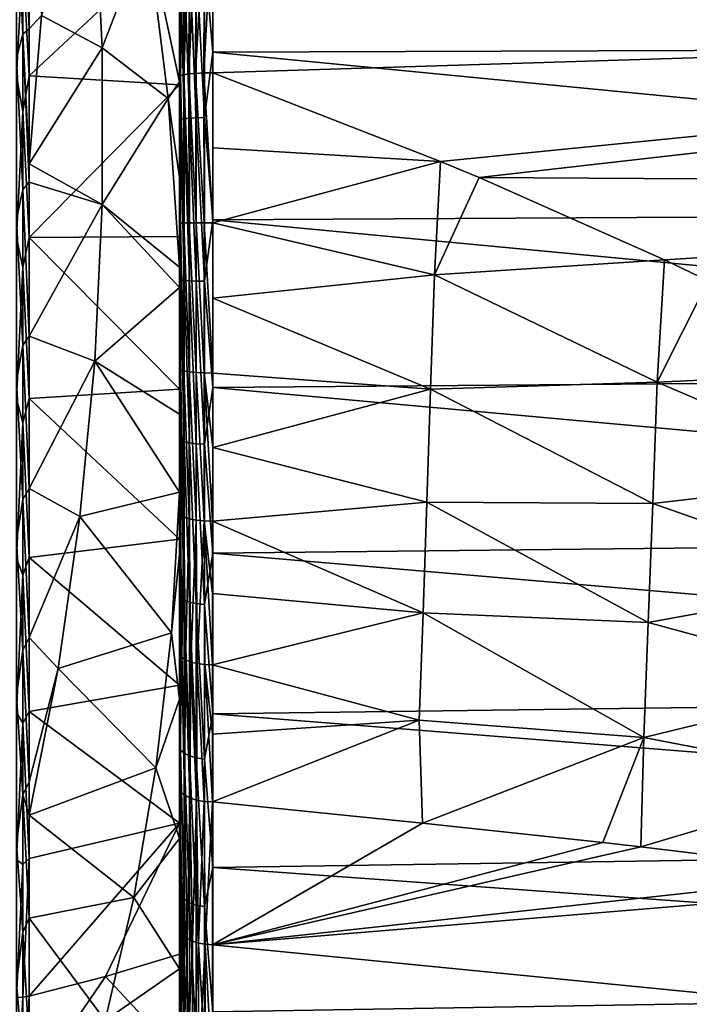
# Model space of a CAD drawing. Header units: metres. Extents: x -22 to 80, y -171 to 22.
# Tile 68 of 77: x 51 to 61, y -12 to 3. Entities that reach past the tile are written whole.
import ezdxf

# ---------------------------------------------------------------- set-up
doc = ezdxf.new("R2010")
doc.units = ezdxf.units.M
doc.layers.add('solid_12421142', color=7, linetype='CONTINUOUS')

msp = doc.modelspace()

# ---------------------------------------------------------------- linework, layer by layer
at = {"layer": 'solid_12421142'}
for points in [[(54.104362, 4.84882, 88.428024), (78.737106, 3.121114, 88.544907), (78.706985, 5.553799, 88.025009)], [(51.238167, 5.238567, 48.449402), (51.238167, 2.93346, 47.973438), (51.139996, 4.978016, 48.371403)], [(51.332466, 5.298187, 48.495316), (51.332649, 3.015302, 48.014797), (51.238167, 5.238567, 48.449402)], [(51.332649, 3.015302, 48.014797), (51.238167, 2.93346, 47.973438), (51.238167, 5.238567, 48.449402)], [(51.518745, 3.212539, 48.125221), (51.332649, 3.015302, 48.014797), (51.332466, 5.298187, 48.495316)], [(51.518745, 3.212539, 48.125221), (52.319363, 5.058439, 48.887234), (52.431362, 2.726528, 48.472347)], [(52.431362, 2.726528, 48.472347), (52.319363, 5.058439, 48.887234), (53.109444, 4.493851, 49.153713)], [(53.974617, 4.125483, 47.429981), (54.104362, 5.155201, 47.647137), (54.104362, 2.662265, 47.173874)], [(78.825539, 5.191145, 47.879002), (78.803436, 2.748093, 47.402462), (54.104362, 5.155201, 47.647137)], [(78.803436, 2.748093, 47.402462), (54.104362, 2.662265, 47.173874), (54.104362, 5.155201, 47.647137)], [(51.238167, 2.93346, 47.973438), (51.139996, 2.575755, 47.914482), (51.139996, 4.978016, 48.371403)], [(53.852867, 4.773647, 88.378632), (53.741096, 2.332064, 88.712868), (53.843525, 2.341137, 88.793449)], [(53.852867, 4.773647, 88.378632), (53.74818, 4.755543, 88.301346), (53.741096, 2.332064, 88.712868)], [(53.974617, 4.784906, 88.426697), (53.843525, 2.341137, 88.793449), (53.965885, 2.347007, 88.845589)], [(53.852867, 4.773647, 88.378632), (53.843525, 2.341137, 88.793449), (53.974617, 4.784906, 88.426697)], [(54.104362, 4.84882, 88.428024), (53.965885, 2.347007, 88.845589), (54.104362, 2.349055, 88.863777)], [(53.974617, 4.784906, 88.426697), (53.965885, 2.347007, 88.845589), (54.104362, 4.84882, 88.428024)], [(54.104362, 4.84882, 88.428024), (54.104362, 2.349055, 88.863777), (78.737106, 3.121114, 88.544907)], [(51.238167, 4.092938, 87.822113), (51.139996, 4.71405, 87.693657), (51.139996, 2.305871, 88.118286)], [(51.332516, 2.301481, 88.079987), (51.332516, 4.705075, 87.656166), (51.238167, 4.092938, 87.822113)], [(53.599998, 4.422504, 86.589134), (51.332516, 4.705075, 87.656166), (51.332516, 2.301481, 88.079987)], [(53.617226, 4.704188, 88.082115), (53.599998, 3.547641, 88.184685), (53.599998, 2.293665, 88.366814)], [(53.617226, 4.704188, 88.082115), (53.599998, 2.293665, 88.366814), (53.616108, 2.3072, 88.492035)], [(53.667782, 4.731845, 88.20018), (53.616108, 2.3072, 88.492035), (53.66399, 2.320497, 88.61013)], [(53.667782, 4.731845, 88.20018), (53.617226, 4.704188, 88.082115), (53.616108, 2.3072, 88.492035)], [(53.74818, 4.755543, 88.301346), (53.66399, 2.320497, 88.61013), (53.741096, 2.332064, 88.712868)], [(53.74818, 4.755543, 88.301346), (53.667782, 4.731845, 88.20018), (53.66399, 2.320497, 88.61013)], [(52.431362, 2.726528, 48.472347), (53.109444, 4.493851, 49.153713), (53.430115, 1.959085, 48.897942)], [(53.109444, 4.493851, 49.153713), (53.599998, 3.46006, 49.208015), (53.599998, 2.213265, 49.020885)], [(53.109444, 4.493851, 49.153713), (53.599998, 2.213265, 49.020885), (53.430115, 1.959085, 48.897942)], [(53.599998, 3.46006, 49.208015), (53.599998, 4.4724, 47.999832), (53.599998, 2.06342, 47.608543)], [(53.617226, 4.055889, 47.776981), (53.599998, 2.06342, 47.608543), (53.599998, 4.4724, 47.999832)], [(53.599998, 2.166008, 86.98513), (53.599998, 4.422504, 86.589134), (51.332516, 2.301481, 88.079987)], [(53.599998, 2.293665, 88.366814), (53.599998, 4.422504, 86.589134), (53.599998, 2.166008, 86.98513)], [(53.599998, 3.547641, 88.184685), (53.599998, 4.422504, 86.589134), (53.599998, 2.293665, 88.366814)], [(51.238167, 1.764055, 88.163246), (51.238167, 4.092938, 87.822113), (51.139996, 2.305871, 88.118286)], [(51.332516, 2.301481, 88.079987), (51.238167, 4.092938, 87.822113), (51.238167, 1.764055, 88.163246)], [(53.617226, 4.055889, 47.776981), (53.617226, 1.647294, 47.440159), (53.599998, 2.06342, 47.608543)], [(53.667782, 4.079734, 47.658089), (53.667782, 1.656979, 47.319283), (53.617226, 4.055889, 47.776981)], [(53.667782, 1.656979, 47.319283), (53.617226, 1.647294, 47.440159), (53.617226, 4.055889, 47.776981)], [(53.74818, 4.100166, 47.556213), (53.74818, 1.665277, 47.21571), (53.667782, 4.079734, 47.658089)], [(53.74818, 1.665277, 47.21571), (53.667782, 1.656979, 47.319283), (53.667782, 4.079734, 47.658089)], [(53.852867, 4.115775, 47.478386), (53.852867, 1.671617, 47.136585), (53.74818, 4.100166, 47.556213)], [(53.852867, 1.671617, 47.136585), (53.74818, 1.665277, 47.21571), (53.74818, 4.100166, 47.556213)], [(53.852867, 4.115775, 47.478386), (53.974617, 4.125483, 47.429981), (53.974617, 1.67556, 47.087376)], [(53.852867, 4.115775, 47.478386), (53.974617, 1.67556, 47.087376), (53.852867, 1.671617, 47.136585)], [(53.974617, 1.67556, 47.087376), (53.974617, 4.125483, 47.429981), (54.104362, 2.662265, 47.173874)], [(53.599998, 2.213265, 49.020885), (53.599998, 3.46006, 49.208015), (53.599998, 2.06342, 47.608543)], [(51.518745, 3.212539, 48.125221), (51.33239, 0.972505, 47.811909), (51.332649, 3.015302, 48.014797)], [(51.518745, 3.212539, 48.125221), (52.431362, 2.726528, 48.472347), (51.33239, 0.972505, 47.811909)], [(51.332649, 3.015302, 48.014797), (51.33239, 0.972505, 47.811909), (51.238167, 2.93346, 47.973438)], [(78.737106, 3.121114, 88.544907), (54.104362, 2.349055, 88.863777), (57.534779, 1.012594, 88.941193)], [(78.737106, 3.121114, 88.544907), (57.534779, 1.012594, 88.941193), (58.117989, 0.769459, 88.946442)], [(78.766449, 0.642024, 88.770454), (78.737106, 3.121114, 88.544907), (58.117989, 0.769459, 88.946442)], [(51.238167, 2.93346, 47.973438), (51.238167, 0.588682, 47.768295), (51.139996, 2.575755, 47.914482)], [(51.332348, 0.697034, 47.800503), (51.238167, 0.588682, 47.768295), (51.238167, 2.93346, 47.973438)], [(51.33239, 0.972505, 47.811909), (51.332348, 0.697034, 47.800503), (51.238167, 2.93346, 47.973438)], [(52.431625, 0.362654, 48.286385), (51.33239, 0.972505, 47.811909), (52.431362, 2.726528, 48.472347)], [(52.431625, 0.362654, 48.286385), (52.431362, 2.726528, 48.472347), (53.430115, 1.959085, 48.897942)], [(78.803436, 2.748093, 47.402462), (78.776894, 0.266866, 47.221428), (54.104362, 2.662265, 47.173874)], [(51.238167, 0.588682, 47.768295), (51.139996, 0.135933, 47.750458), (51.139996, 2.575755, 47.914482)], [(53.974617, 1.67556, 47.087376), (54.104362, 2.662265, 47.173874), (54.104362, 0.130443, 47.004807)], [(78.776894, 0.266866, 47.221428), (54.104362, 0.130443, 47.004807), (54.104362, 2.662265, 47.173874)], [(51.238167, 1.764055, 88.163246), (51.139996, 2.305871, 88.118286), (51.139996, -0.135933, 88.249542)], [(51.332516, -0.135674, 88.210991), (51.332516, 2.301481, 88.079987), (51.238167, 1.764055, 88.163246)], [(53.599998, 2.166008, 86.98513), (51.332516, 2.301481, 88.079987), (51.332516, -0.135674, 88.210991)], [(53.616108, 2.3072, 88.492035), (53.599998, 2.293665, 88.366814), (53.599998, 0.085074, 88.485161)], [(53.617096, 0.084507, 88.614761), (53.616108, 2.3072, 88.492035), (53.599998, 0.085074, 88.485161)], [(53.599998, 0.085074, 88.485161), (53.599998, 2.293665, 88.366814), (53.599998, 2.166008, 86.98513)], [(53.667221, 0.083885, 88.735535), (53.66399, 2.320497, 88.61013), (53.616108, 2.3072, 88.492035)], [(53.617096, 0.084507, 88.614761), (53.667221, 0.083885, 88.735535), (53.616108, 2.3072, 88.492035)], [(53.746948, 0.083351, 88.83918), (53.741096, 2.332064, 88.712868), (53.66399, 2.320497, 88.61013)], [(53.667221, 0.083885, 88.735535), (53.746948, 0.083351, 88.83918), (53.66399, 2.320497, 88.61013)], [(53.850822, 0.082942, 88.91861), (53.843525, 2.341137, 88.793449), (53.741096, 2.332064, 88.712868)], [(53.746948, 0.083351, 88.83918), (53.850822, 0.082942, 88.91861), (53.741096, 2.332064, 88.712868)], [(53.971737, 0.082685, 88.968391), (53.965885, 2.347007, 88.845589), (53.843525, 2.341137, 88.793449)], [(53.850822, 0.082942, 88.91861), (53.971737, 0.082685, 88.968391), (53.843525, 2.341137, 88.793449)], [(54.101425, 0.082599, 88.985123), (54.104362, 2.349055, 88.863777), (53.965885, 2.347007, 88.845589)], [(53.971737, 0.082685, 88.968391), (54.101425, 0.082599, 88.985123), (53.965885, 2.347007, 88.845589)], [(54.101425, 0.082599, 88.985123), (54.10091, 1.217725, 88.95768), (54.104362, 2.349055, 88.863777)], [(57.534779, 1.012594, 88.941193), (54.104362, 2.349055, 88.863777), (54.10091, 1.217725, 88.95768)], [(53.599998, -0.121151, 87.1073), (53.599998, 2.166008, 86.98513), (51.332516, -0.135674, 88.210991)], [(53.430115, 1.959085, 48.897942), (53.599998, 2.213265, 49.020885), (53.599998, 0.769554, 48.907604)], [(53.599998, 0.769554, 48.907604), (53.599998, 2.213265, 49.020885), (53.599998, 2.06342, 47.608543)], [(53.599998, 0.085074, 88.485161), (53.599998, 2.166008, 86.98513), (53.599998, -0.121151, 87.1073)], [(52.431625, 0.362654, 48.286385), (53.430115, 1.959085, 48.897942), (53.599998, -0.585067, 48.901447)], [(53.430115, 1.959085, 48.897942), (53.599998, 0.769554, 48.907604), (53.599998, -0.585067, 48.901447)], [(53.599998, 0.769554, 48.907604), (53.599998, 2.06342, 47.608543), (53.599998, -0.389724, 47.508961)], [(53.617226, 1.647294, 47.440159), (53.599998, -0.389724, 47.508961), (53.599998, 2.06342, 47.608543)], [(51.238167, -0.588682, 88.231705), (51.238167, 1.764055, 88.163246), (51.139996, -0.135933, 88.249542)], [(51.332516, -0.135674, 88.210991), (51.238167, 1.764055, 88.163246), (51.238167, -0.588682, 88.231705)], [(53.617226, 1.647294, 47.440159), (53.617226, -0.784204, 47.389183), (53.599998, -0.389724, 47.508961)], [(53.667782, 1.656979, 47.319283), (53.667782, -0.788814, 47.268013), (53.617226, 1.647294, 47.440159)], [(53.667782, -0.788814, 47.268013), (53.617226, -0.784204, 47.389183), (53.617226, 1.647294, 47.440159)], [(53.74818, 1.665277, 47.21571), (53.74818, -0.792765, 47.164181), (53.667782, 1.656979, 47.319283)], [(53.74818, -0.792765, 47.164181), (53.667782, -0.788814, 47.268013), (53.667782, 1.656979, 47.319283)], [(53.852867, 1.671617, 47.136585), (53.852867, -0.795783, 47.084862), (53.74818, 1.665277, 47.21571)], [(53.852867, -0.795783, 47.084862), (53.74818, -0.792765, 47.164181), (53.74818, 1.665277, 47.21571)], [(53.852867, 1.671617, 47.136585), (53.974617, 1.67556, 47.087376), (53.974617, -0.79766, 47.035526)], [(53.852867, 1.671617, 47.136585), (53.974617, -0.79766, 47.035526), (53.852867, -0.795783, 47.084862)], [(53.974617, -0.79766, 47.035526), (53.974617, 1.67556, 47.087376), (54.104362, 0.130443, 47.004807)], [(57.534779, 1.012594, 88.941193), (54.10091, 1.217725, 88.95768), (54.101425, 0.082599, 88.985123)], [(52.431625, 0.362654, 48.286385), (51.332348, 0.697034, 47.800503), (51.33239, 0.972505, 47.811909)], [(57.444103, -0.701191, 88.948692), (57.534779, 1.012594, 88.941193), (54.101425, 0.082599, 88.985123)], [(58.117989, 0.769459, 88.946442), (57.534779, 1.012594, 88.941193), (57.444103, -0.701191, 88.948692)], [(53.599998, -0.585067, 48.901447), (53.599998, 0.769554, 48.907604), (53.599998, -0.389724, 47.508961)], [(58.117989, 0.769459, 88.946442), (57.444103, -0.701191, 88.948692), (60.915184, -0.476624, 88.930733)], [(78.766449, 0.642024, 88.770454), (58.117989, 0.769459, 88.946442), (60.915184, -0.476624, 88.930733)], [(51.332348, 0.697034, 47.800503), (51.332722, -1.626889, 47.854221), (51.238167, 0.588682, 47.768295)], [(52.431625, 0.362654, 48.286385), (51.332722, -1.626889, 47.854221), (51.332348, 0.697034, 47.800503)], [(78.766449, 0.642024, 88.770454), (60.915184, -0.476624, 88.930733), (61.574348, -0.791807, 88.915428)], [(51.238167, 0.588682, 47.768295), (51.238167, -1.764055, 47.836754), (51.139996, 0.135933, 47.750458)], [(51.332722, -1.626889, 47.854221), (51.238167, -1.764055, 47.836754), (51.238167, 0.588682, 47.768295)], [(52.320148, -2.005472, 48.331524), (51.332722, -1.626889, 47.854221), (52.431625, 0.362654, 48.286385)], [(52.320148, -2.005472, 48.331524), (52.431625, 0.362654, 48.286385), (53.599998, -0.893901, 48.912758)], [(52.431625, 0.362654, 48.286385), (53.599998, -0.585067, 48.901447), (53.599998, -0.893901, 48.912758)], [(78.776894, 0.266866, 47.221428), (78.748131, -2.202716, 47.336536), (54.104362, 0.130443, 47.004807)], [(51.238167, -1.764055, 47.836754), (51.139996, -2.305871, 47.881714), (51.139996, 0.135933, 47.750458)], [(53.599998, -2.123727, 88.343903), (53.599998, 0.085074, 88.485161), (53.599998, -0.121151, 87.1073)], [(53.617088, -2.139473, 88.472572), (53.617096, 0.084507, 88.614761), (53.599998, 0.085074, 88.485161)], [(53.617088, -2.139473, 88.472572), (53.599998, 0.085074, 88.485161), (53.599998, -2.123727, 88.343903)], [(53.617088, -2.139473, 88.472572), (53.667187, -2.15423, 88.5924), (53.617096, 0.084507, 88.614761)], [(53.667187, -2.15423, 88.5924), (53.667221, 0.083885, 88.735535), (53.617096, 0.084507, 88.614761)], [(53.667187, -2.15423, 88.5924), (53.746868, -2.166895, 88.695251), (53.667221, 0.083885, 88.735535)], [(53.746868, -2.166895, 88.695251), (53.746948, 0.083351, 88.83918), (53.667221, 0.083885, 88.735535)], [(53.746868, -2.166895, 88.695251), (53.850685, -2.176604, 88.774086), (53.746948, 0.083351, 88.83918)], [(53.850685, -2.176604, 88.774086), (53.850822, 0.082942, 88.91861), (53.746948, 0.083351, 88.83918)], [(53.850685, -2.176604, 88.774086), (53.971542, -2.182692, 88.823524), (53.850822, 0.082942, 88.91861)], [(53.971542, -2.182692, 88.823524), (53.971737, 0.082685, 88.968391), (53.850822, 0.082942, 88.91861)], [(53.971542, -2.182692, 88.823524), (54.101181, -2.184741, 88.840179), (53.971737, 0.082685, 88.968391)], [(54.101181, -2.184741, 88.840179), (54.101425, 0.082599, 88.985123), (53.971737, 0.082685, 88.968391)], [(53.974617, -0.79766, 47.035526), (54.104362, 0.130443, 47.004807), (54.104362, -2.403284, 47.142403)], [(54.101181, -2.184741, 88.840179), (54.10154, -1.053081, 88.94593), (54.101425, 0.082599, 88.985123)], [(57.444103, -0.701191, 88.948692), (54.101425, 0.082599, 88.985123), (54.10154, -1.053081, 88.94593)], [(78.748131, -2.202716, 47.336536), (54.104362, -2.403284, 47.142403), (54.104362, 0.130443, 47.004807)], [(51.238167, -0.588682, 88.231705), (51.139996, -0.135933, 88.249542), (51.139996, -2.575755, 88.085518)], [(51.332516, -2.570851, 88.047279), (51.332516, -0.135674, 88.210991), (51.238167, -0.588682, 88.231705)], [(53.599998, -2.427225, 86.952461), (53.599998, -0.121151, 87.1073), (51.332516, -0.135674, 88.210991)], [(53.599998, -2.427225, 86.952461), (51.332516, -0.135674, 88.210991), (51.332516, -2.570851, 88.047279)], [(53.599998, -2.123727, 88.343903), (53.599998, -0.121151, 87.1073), (53.599998, -2.427225, 86.952461)], [(53.599998, -2.80286, 49.098377), (53.599998, -0.389724, 47.508961), (53.599998, -2.822581, 47.700031)], [(53.617226, -0.784204, 47.389183), (53.599998, -2.822581, 47.700031), (53.599998, -0.389724, 47.508961)], [(53.599998, -0.893901, 48.912758), (53.599998, -0.585067, 48.901447), (53.599998, -0.389724, 47.508961)], [(53.599998, -2.80286, 49.098377), (53.599998, -0.893901, 48.912758), (53.599998, -0.389724, 47.508961)], [(51.238167, -2.93346, 88.026566), (51.238167, -0.588682, 88.231705), (51.139996, -2.575755, 88.085518)], [(51.332516, -2.570851, 88.047279), (51.238167, -0.588682, 88.231705), (51.238167, -2.93346, 88.026566)], [(60.915184, -0.476624, 88.930733), (57.444103, -0.701191, 88.948692), (60.807594, -2.319658, 88.801216)], [(60.915184, -0.476624, 88.930733), (60.807594, -2.319658, 88.801216), (61.574348, -0.791807, 88.915428)], [(57.387554, -2.425152, 88.801933), (57.444103, -0.701191, 88.948692), (54.10154, -1.053081, 88.94593)], [(60.807594, -2.319658, 88.801216), (57.444103, -0.701191, 88.948692), (57.387554, -2.425152, 88.801933)], [(53.617226, -0.784204, 47.389183), (53.617226, -3.204798, 47.624771), (53.599998, -2.822581, 47.700031)], [(53.667782, -3.22364, 47.504982), (53.617226, -3.204798, 47.624771), (53.617226, -0.784204, 47.389183)], [(53.667782, -0.788814, 47.268013), (53.667782, -3.22364, 47.504982), (53.617226, -0.784204, 47.389183)], [(53.74818, -3.239784, 47.40234), (53.667782, -3.22364, 47.504982), (53.667782, -0.788814, 47.268013)], [(53.74818, -0.792765, 47.164181), (53.74818, -3.239784, 47.40234), (53.667782, -0.788814, 47.268013)], [(53.852867, -3.252118, 47.323925), (53.74818, -3.239784, 47.40234), (53.74818, -0.792765, 47.164181)], [(53.852867, -0.795783, 47.084862), (53.852867, -3.252118, 47.323925), (53.74818, -0.792765, 47.164181)], [(53.852867, -0.795783, 47.084862), (53.974617, -0.79766, 47.035526), (53.974617, -3.259789, 47.275158)], [(53.852867, -0.795783, 47.084862), (53.974617, -3.259789, 47.275158), (53.852867, -3.252118, 47.323925)], [(53.974617, -3.259789, 47.275158), (53.974617, -0.79766, 47.035526), (54.104362, -2.403284, 47.142403)], [(60.807594, -2.319658, 88.801216), (64.234077, -2.168255, 88.794464), (61.574348, -0.791807, 88.915428)], [(52.320148, -2.005472, 48.331524), (53.599998, -0.893901, 48.912758), (53.599998, -2.80286, 49.098377)], [(57.387554, -2.425152, 88.801933), (54.10154, -1.053081, 88.94593), (54.101181, -2.184741, 88.840179)], [(51.332722, -1.626889, 47.854221), (51.332138, -3.926567, 48.173473), (51.238167, -1.764055, 47.836754)], [(52.320148, -2.005472, 48.331524), (51.332138, -3.926567, 48.173473), (51.332722, -1.626889, 47.854221)], [(51.238167, -1.764055, 47.836754), (51.238167, -4.092938, 48.177883), (51.139996, -2.305871, 47.881714)], [(51.332138, -3.926567, 48.173473), (51.238167, -4.092938, 48.177883), (51.238167, -1.764055, 47.836754)], [(52.098236, -4.350087, 48.607239), (51.332138, -3.926567, 48.173473), (52.320148, -2.005472, 48.331524)], [(52.098236, -4.350087, 48.607239), (52.320148, -2.005472, 48.331524), (53.599998, -3.982164, 49.31266)], [(52.320148, -2.005472, 48.331524), (53.599998, -2.80286, 49.098377), (53.599998, -3.982164, 49.31266)], [(53.599998, -2.210272, 88.333038), (53.599998, -2.123727, 88.343903), (53.599998, -2.427225, 86.952461)], [(53.61697, -4.331394, 88.070496), (53.599998, -2.123727, 88.343903), (53.599998, -2.210272, 88.333038)], [(53.617088, -2.139473, 88.472572), (53.599998, -2.123727, 88.343903), (53.61697, -4.331394, 88.070496)], [(53.599998, -4.313833, 87.94178), (53.599998, -2.210272, 88.333038), (53.599998, -2.427225, 86.952461)], [(53.61697, -4.331394, 88.070496), (53.599998, -2.210272, 88.333038), (53.599998, -4.313833, 87.94178)], [(53.617088, -2.139473, 88.472572), (53.61697, -4.331394, 88.070496), (53.666805, -4.360031, 88.187561)], [(53.617088, -2.139473, 88.472572), (53.666805, -4.360031, 88.187561), (53.667187, -2.15423, 88.5924)], [(53.667187, -2.15423, 88.5924), (53.666805, -4.360031, 88.187561), (53.746113, -4.384632, 88.288124)], [(53.667187, -2.15423, 88.5924), (53.746113, -4.384632, 88.288124), (53.746868, -2.166895, 88.695251)], [(53.746868, -2.166895, 88.695251), (53.746113, -4.384632, 88.288124), (53.849495, -4.403522, 88.365349)], [(53.746868, -2.166895, 88.695251), (53.849495, -4.403522, 88.365349), (53.850685, -2.176604, 88.774086)], [(53.850685, -2.176604, 88.774086), (53.849495, -4.403522, 88.365349), (53.969921, -4.415417, 88.413979)], [(53.850685, -2.176604, 88.774086), (53.969921, -4.415417, 88.413979), (53.971542, -2.182692, 88.823524)], [(53.971542, -2.182692, 88.823524), (53.969921, -4.415417, 88.413979), (54.099194, -4.419507, 88.430702)], [(54.100285, -3.308018, 88.668259), (53.971542, -2.182692, 88.823524), (54.099194, -4.419507, 88.430702)], [(54.100285, -3.308018, 88.668259), (54.101181, -2.184741, 88.840179), (53.971542, -2.182692, 88.823524)], [(57.387554, -2.425152, 88.801933), (54.101181, -2.184741, 88.840179), (54.100285, -3.308018, 88.668259)], [(78.748131, -2.202716, 47.336536), (78.718468, -4.636572, 47.743061), (54.104362, -2.403284, 47.142403)], [(60.807594, -2.319658, 88.801216), (64.145515, -3.755831, 88.56263), (64.234077, -2.168255, 88.794464)], [(51.238167, -4.092938, 48.177883), (51.139996, -4.71405, 48.306339), (51.139996, -2.305871, 47.881714)], [(60.807594, -2.319658, 88.801216), (57.387554, -2.425152, 88.801933), (60.739498, -4.155455, 88.492973)], [(60.807594, -2.319658, 88.801216), (60.739498, -4.155455, 88.492973), (64.145515, -3.755831, 88.56263)], [(53.599998, -4.69023, 86.522896), (53.599998, -2.427225, 86.952461), (51.332516, -2.570851, 88.047279)], [(53.599998, -4.313833, 87.94178), (53.599998, -2.427225, 86.952461), (53.599998, -4.69023, 86.522896)], [(53.974617, -3.259789, 47.275158), (54.104362, -2.403284, 47.142403), (54.104362, -4.901908, 47.584652)], [(57.330387, -4.133943, 88.500526), (57.387554, -2.425152, 88.801933), (54.100285, -3.308018, 88.668259)], [(78.718468, -4.636572, 47.743061), (54.104362, -4.901908, 47.584652), (54.104362, -2.403284, 47.142403)], [(60.739498, -4.155455, 88.492973), (57.387554, -2.425152, 88.801933), (57.330387, -4.133943, 88.500526)], [(51.238167, -2.93346, 88.026566), (51.139996, -2.575755, 88.085518), (51.139996, -4.978016, 87.628601)], [(51.332516, -4.968539, 87.591232), (51.332516, -2.570851, 88.047279), (51.238167, -2.93346, 88.026566)], [(53.599998, -4.69023, 86.522896), (51.332516, -2.570851, 88.047279), (51.332516, -4.968539, 87.591232)], [(53.599998, -3.982164, 49.31266), (53.599998, -2.80286, 49.098377), (53.599998, -2.822581, 47.700031)], [(53.599998, -3.982164, 49.31266), (53.599998, -2.822581, 47.700031), (53.599998, -5.223592, 48.181805)], [(53.617226, -3.204798, 47.624771), (53.599998, -5.223592, 48.181805), (53.599998, -2.822581, 47.700031)], [(51.238167, -5.238567, 87.550598), (51.238167, -2.93346, 88.026566), (51.139996, -4.978016, 87.628601)], [(51.332516, -4.968539, 87.591232), (51.238167, -2.93346, 88.026566), (51.238167, -5.238567, 87.550598)], [(53.617226, -3.204798, 47.624771), (53.617226, -5.580835, 48.143642), (53.599998, -5.223592, 48.181805)], [(53.667782, -5.613646, 48.026905), (53.617226, -5.580835, 48.143642), (53.617226, -3.204798, 47.624771)], [(53.667782, -3.22364, 47.504982), (53.667782, -5.613646, 48.026905), (53.617226, -3.204798, 47.624771)], [(53.74818, -5.64176, 47.926872), (53.667782, -5.613646, 48.026905), (53.667782, -3.22364, 47.504982)], [(53.74818, -3.239784, 47.40234), (53.74818, -5.64176, 47.926872), (53.667782, -3.22364, 47.504982)], [(53.852867, -5.663238, 47.850456), (53.74818, -5.64176, 47.926872), (53.74818, -3.239784, 47.40234)], [(53.852867, -3.252118, 47.323925), (53.852867, -5.663238, 47.850456), (53.74818, -3.239784, 47.40234)], [(53.852867, -3.252118, 47.323925), (53.974617, -3.259789, 47.275158), (53.974617, -5.676596, 47.802933)], [(53.852867, -3.252118, 47.323925), (53.974617, -5.676596, 47.802933), (53.852867, -5.663238, 47.850456)], [(53.974617, -5.676596, 47.802933), (53.974617, -3.259789, 47.275158), (54.104362, -4.901908, 47.584652)], [(57.330387, -4.133943, 88.500526), (54.100285, -3.308018, 88.668259), (54.099194, -4.419507, 88.430702)], [(60.739498, -4.155455, 88.492973), (64.077446, -5.324507, 88.198044), (64.145515, -3.755831, 88.56263)], [(51.332138, -3.926567, 48.173473), (51.33279, -6.178909, 48.756321), (51.238167, -4.092938, 48.177883)], [(52.098236, -4.350087, 48.607239), (51.33279, -6.178909, 48.756321), (51.332138, -3.926567, 48.173473)], [(52.098236, -4.350087, 48.607239), (53.599998, -3.982164, 49.31266), (53.479263, -6.107056, 49.82328)], [(53.479263, -6.107056, 49.82328), (53.599998, -3.982164, 49.31266), (53.599998, -4.924088, 49.537502)], [(53.599998, -4.924088, 49.537502), (53.599998, -3.982164, 49.31266), (53.599998, -5.223592, 48.181805)], [(51.238167, -4.092938, 48.177883), (51.238167, -6.36647, 48.787075), (51.139996, -4.71405, 48.306339)], [(51.33279, -6.178909, 48.756321), (51.238167, -6.36647, 48.787075), (51.238167, -4.092938, 48.177883)], [(57.273285, -5.806935, 88.047684), (57.330387, -4.133943, 88.500526), (54.099194, -4.419507, 88.430702)], [(60.671112, -5.952581, 88.009682), (57.330387, -4.133943, 88.500526), (57.273285, -5.806935, 88.047684)], [(60.739498, -4.155455, 88.492973), (57.330387, -4.133943, 88.500526), (60.671112, -5.952581, 88.009682)], [(60.739498, -4.155455, 88.492973), (60.671112, -5.952581, 88.009682), (64.077446, -5.324507, 88.198044)], [(51.768497, -6.643706, 49.110294), (51.33279, -6.178909, 48.756321), (52.098236, -4.350087, 48.607239)], [(51.768497, -6.643706, 49.110294), (52.098236, -4.350087, 48.607239), (53.479263, -6.107056, 49.82328)], [(53.599998, -4.431524, 87.912582), (53.599998, -4.313833, 87.94178), (53.599998, -4.69023, 86.522896)], [(53.599998, -6.440573, 87.356598), (53.599998, -4.313833, 87.94178), (53.599998, -4.431524, 87.912582)], [(53.61697, -4.331394, 88.070496), (53.599998, -4.313833, 87.94178), (53.599998, -6.440573, 87.356598)], [(53.634354, -6.479775, 87.464539), (53.61697, -4.331394, 88.070496), (53.599998, -6.440573, 87.356598)], [(53.599998, -6.440573, 87.356598), (53.599998, -4.431524, 87.912582), (53.599998, -4.69023, 86.522896)], [(53.634354, -6.479775, 87.464539), (53.666805, -4.360031, 88.187561), (53.61697, -4.331394, 88.070496)], [(53.634354, -6.479775, 87.464539), (53.690575, -6.51645, 87.562782), (53.666805, -4.360031, 88.187561)], [(53.690575, -6.51645, 87.562782), (53.746113, -4.384632, 88.288124), (53.666805, -4.360031, 88.187561)], [(53.690575, -6.51645, 87.562782), (53.769981, -6.547441, 87.645798), (53.746113, -4.384632, 88.288124)], [(53.769981, -6.547441, 87.645798), (53.849495, -4.403522, 88.365349), (53.746113, -4.384632, 88.288124)], [(53.769981, -6.547441, 87.645798), (53.868076, -6.570992, 87.708885), (53.849495, -4.403522, 88.365349)], [(53.868076, -6.570992, 87.708885), (53.969921, -4.415417, 88.413979), (53.849495, -4.403522, 88.365349)], [(53.868076, -6.570992, 87.708885), (53.979305, -6.585771, 87.748474), (53.969921, -4.415417, 88.413979)], [(54.098244, -5.514919, 88.128418), (54.099194, -4.419507, 88.430702), (53.969921, -4.415417, 88.413979)], [(54.09737, -6.590938, 87.762321), (54.098244, -5.514919, 88.128418), (53.969921, -4.415417, 88.413979)], [(53.979305, -6.585771, 87.748474), (54.09737, -6.590938, 87.762321), (53.969921, -4.415417, 88.413979)], [(57.273285, -5.806935, 88.047684), (54.099194, -4.419507, 88.430702), (54.098244, -5.514919, 88.128418)], [(51.238167, -6.36647, 48.787075), (51.139996, -7.053487, 49.018147), (51.139996, -4.71405, 48.306339)], [(53.599998, -6.895552, 85.820251), (53.599998, -4.69023, 86.522896), (51.332516, -4.968539, 87.591232)], [(53.599998, -6.440573, 87.356598), (53.599998, -4.69023, 86.522896), (53.599998, -6.895552, 85.820251)], [(78.718468, -4.636572, 47.743061), (78.689201, -7.009405, 48.436764), (54.104362, -4.901908, 47.584652)], [(53.974617, -5.676596, 47.802933), (54.104362, -4.901908, 47.584652), (54.104362, -7.328933, 48.325096)], [(78.689201, -7.009405, 48.436764), (54.104362, -7.328933, 48.325096), (54.104362, -4.901908, 47.584652)], [(51.238167, -5.238567, 87.550598), (51.139996, -4.978016, 87.628601), (51.139996, -7.307687, 86.885452)], [(51.332516, -7.293775, 86.849495), (51.332516, -4.968539, 87.591232), (51.238167, -5.238567, 87.550598)], [(53.599998, -6.895552, 85.820251), (51.332516, -4.968539, 87.591232), (51.332516, -7.293775, 86.849495)], [(53.479263, -6.107056, 49.82328), (53.599998, -4.924088, 49.537502), (53.599998, -7.10812, 50.263298)], [(53.599998, -7.10812, 50.263298), (53.599998, -4.924088, 49.537502), (53.599998, -5.223592, 48.181805)], [(51.238167, -7.472831, 86.810242), (51.238167, -5.238567, 87.550598), (51.139996, -7.307687, 86.885452)], [(51.332516, -7.293775, 86.849495), (51.238167, -5.238567, 87.550598), (51.238167, -7.472831, 86.810242)], [(53.599998, -7.10812, 50.263298), (53.599998, -5.223592, 48.181805), (53.599998, -7.536236, 48.94099)], [(53.617226, -5.580835, 48.143642), (53.599998, -7.536236, 48.94099), (53.599998, -5.223592, 48.181805)], [(60.671112, -5.952581, 88.009682), (64.00927, -6.85454, 87.705086), (64.077446, -5.324507, 88.198044)], [(53.617226, -5.580835, 48.143642), (53.617226, -7.87928, 48.938583), (53.599998, -7.536236, 48.94099)], [(53.667782, -7.925603, 48.826519), (53.617226, -7.87928, 48.938583), (53.617226, -5.580835, 48.143642)], [(53.667782, -5.613646, 48.026905), (53.667782, -7.925603, 48.826519), (53.617226, -5.580835, 48.143642)], [(53.74818, -7.965296, 48.730492), (53.667782, -7.925603, 48.826519), (53.667782, -5.613646, 48.026905)], [(53.74818, -5.64176, 47.926872), (53.74818, -7.965296, 48.730492), (53.667782, -5.613646, 48.026905)], [(53.852867, -7.995619, 48.657135), (53.74818, -7.965296, 48.730492), (53.74818, -5.64176, 47.926872)], [(53.852867, -5.663238, 47.850456), (53.852867, -7.995619, 48.657135), (53.74818, -5.64176, 47.926872)], [(57.273285, -5.806935, 88.047684), (54.098244, -5.514919, 88.128418), (54.09737, -6.590938, 87.762321)], [(53.852867, -5.663238, 47.850456), (53.974617, -5.676596, 47.802933), (53.974617, -8.014479, 48.611511)], [(53.852867, -5.663238, 47.850456), (53.974617, -8.014479, 48.611511), (53.852867, -7.995619, 48.657135)], [(53.974617, -8.014479, 48.611511), (53.974617, -5.676596, 47.802933), (54.104362, -7.328933, 48.325096)], [(57.216938, -7.424449, 87.450256), (57.273285, -5.806935, 88.047684), (54.09737, -6.590938, 87.762321)], [(60.603382, -7.686548, 87.35936), (57.273285, -5.806935, 88.047684), (57.216938, -7.424449, 87.450256)], [(60.671112, -5.952581, 88.009682), (57.273285, -5.806935, 88.047684), (60.603382, -7.686548, 87.35936)], [(60.671112, -5.952581, 88.009682), (60.603382, -7.686548, 87.35936), (64.00927, -6.85454, 87.705086)], [(51.33279, -6.178909, 48.756321), (51.331955, -8.354474, 49.595791), (51.238167, -6.36647, 48.787075)], [(51.768497, -6.643706, 49.110294), (51.331955, -8.354474, 49.595791), (51.33279, -6.178909, 48.756321)], [(51.768497, -6.643706, 49.110294), (53.479263, -6.107056, 49.82328), (53.244568, -8.144473, 50.4995)], [(53.244568, -8.144473, 50.4995), (53.479263, -6.107056, 49.82328), (53.599998, -7.10812, 50.263298)], [(51.238167, -6.36647, 48.787075), (51.238167, -8.553906, 49.65609), (51.139996, -7.053487, 49.018147)], [(51.331955, -8.354474, 49.595791), (51.238167, -8.553906, 49.65609), (51.238167, -6.36647, 48.787075)], [(53.599998, -6.510461, 87.333237), (53.599998, -6.440573, 87.356598), (53.599998, -6.895552, 85.820251)], [(53.599998, -8.504085, 86.542938), (53.599998, -6.440573, 87.356598), (53.599998, -6.510461, 87.333237)], [(53.634354, -6.479775, 87.464539), (53.599998, -6.440573, 87.356598), (53.599998, -8.504085, 86.542938)], [(53.677231, -8.554551, 86.641136), (53.634354, -6.479775, 87.464539), (53.599998, -8.504085, 86.542938)], [(53.599998, -8.504085, 86.542938), (53.599998, -6.510461, 87.333237), (53.599998, -6.895552, 85.820251)], [(53.677231, -8.554551, 86.641136), (53.690575, -6.51645, 87.562782), (53.634354, -6.479775, 87.464539)], [(53.677231, -8.554551, 86.641136), (53.757786, -8.599161, 86.727928), (53.690575, -6.51645, 87.562782)], [(53.757786, -8.599161, 86.727928), (53.769981, -6.547441, 87.645798), (53.690575, -6.51645, 87.562782)], [(51.768497, -6.643706, 49.110294), (51.332245, -8.861023, 49.834389), (51.331955, -8.354474, 49.595791)], [(51.768497, -6.643706, 49.110294), (53.244568, -8.144473, 50.4995), (51.332245, -8.861023, 49.834389)], [(53.757786, -8.599161, 86.727928), (53.857494, -8.632411, 86.792595), (53.769981, -6.547441, 87.645798)], [(53.857494, -8.632411, 86.792595), (53.868076, -6.570992, 87.708885), (53.769981, -6.547441, 87.645798)], [(53.857494, -8.632411, 86.792595), (53.972466, -8.653526, 86.833694), (53.868076, -6.570992, 87.708885)], [(53.972466, -8.653526, 86.833694), (53.979305, -6.585771, 87.748474), (53.868076, -6.570992, 87.708885)], [(53.972466, -8.653526, 86.833694), (54.095634, -8.661056, 86.848396), (53.979305, -6.585771, 87.748474)], [(54.0965, -7.63925, 87.33567), (54.09737, -6.590938, 87.762321), (53.979305, -6.585771, 87.748474)], [(54.095634, -8.661056, 86.848396), (54.0965, -7.63925, 87.33567), (53.979305, -6.585771, 87.748474)], [(57.216938, -7.424449, 87.450256), (54.09737, -6.590938, 87.762321), (54.0965, -7.63925, 87.33567)], [(53.599998, -8.983063, 84.864151), (53.599998, -6.895552, 85.820251), (51.332516, -7.293775, 86.849495)], [(53.599998, -8.504085, 86.542938), (53.599998, -6.895552, 85.820251), (53.599998, -8.983063, 84.864151)], [(60.603382, -7.686548, 87.35936), (63.941692, -8.330578, 87.090202), (64.00927, -6.85454, 87.705086)], [(51.238167, -8.553906, 49.65609), (51.139996, -9.29007, 50.006748), (51.139996, -7.053487, 49.018147)], [(53.244568, -8.144473, 50.4995), (53.599998, -7.10812, 50.263298), (53.599998, -9.214756, 51.260593)], [(53.599998, -9.214756, 51.260593), (53.599998, -7.10812, 50.263298), (53.599998, -7.536236, 48.94099)], [(78.689201, -7.009405, 48.436764), (78.662682, -9.282566, 49.407108), (54.104362, -7.328933, 48.325096)], [(51.238167, -7.472831, 86.810242), (51.139996, -7.307687, 86.885452), (51.139996, -9.530795, 85.866913)], [(51.332516, -9.51265, 85.832893), (51.332516, -7.293775, 86.849495), (51.238167, -7.472831, 86.810242)], [(53.599998, -8.983063, 84.864151), (51.332516, -7.293775, 86.849495), (51.332516, -9.51265, 85.832893)], [(53.974617, -8.014479, 48.611511), (54.104362, -7.328933, 48.325096), (54.104362, -9.648909, 49.352917)], [(57.216938, -7.424449, 87.450256), (54.0965, -7.63925, 87.33567), (54.095634, -8.661056, 86.848396)], [(57.216938, -7.424449, 87.450256), (54.095634, -8.661056, 86.848396), (57.26638, -8.979058, 86.713341)], [(78.662682, -9.282566, 49.407108), (54.104362, -9.648909, 49.352917), (54.104362, -7.328933, 48.325096)], [(60.603382, -7.686548, 87.35936), (57.216938, -7.424449, 87.450256), (57.26638, -8.979058, 86.713341)], [(51.238167, -9.606038, 85.815514), (51.238167, -7.472831, 86.810242), (51.139996, -9.530795, 85.866913)], [(51.332516, -9.51265, 85.832893), (51.238167, -7.472831, 86.810242), (51.238167, -9.606038, 85.815514)], [(53.599998, -9.214756, 51.260593), (53.599998, -7.536236, 48.94099), (53.599998, -9.750361, 49.972485)], [(53.617226, -7.87928, 48.938583), (53.599998, -9.750361, 49.972485), (53.599998, -7.536236, 48.94099)], [(60.603382, -7.686548, 87.35936), (57.26638, -8.979058, 86.713341), (59.983887, -9.272031, 86.582809)], [(60.603382, -7.686548, 87.35936), (59.983887, -9.272031, 86.582809), (60.560108, -9.33709, 86.552971)], [(60.603382, -7.686548, 87.35936), (60.560108, -9.33709, 86.552971), (63.941692, -8.330578, 87.090202)], [(53.617226, -7.87928, 48.938583), (53.617226, -10.068176, 49.998539), (53.599998, -9.750361, 49.972485)], [(53.667782, -10.127368, 49.892708), (53.617226, -10.068176, 49.998539), (53.617226, -7.87928, 48.938583)], [(53.667782, -7.925603, 48.826519), (53.667782, -10.127368, 49.892708), (53.617226, -7.87928, 48.938583)], [(53.74818, -10.178088, 49.802025), (53.667782, -10.127368, 49.892708), (53.667782, -7.925603, 48.826519)], [(53.74818, -7.965296, 48.730492), (53.74818, -10.178088, 49.802025), (53.667782, -7.925603, 48.826519)], [(53.852867, -10.216835, 49.732746), (53.74818, -10.178088, 49.802025), (53.74818, -7.965296, 48.730492)], [(53.852867, -7.995619, 48.657135), (53.852867, -10.216835, 49.732746), (53.74818, -7.965296, 48.730492)], [(53.852867, -7.995619, 48.657135), (53.974617, -8.014479, 48.611511), (53.974617, -10.240933, 49.689659)], [(53.852867, -7.995619, 48.657135), (53.974617, -10.240933, 49.689659), (53.852867, -10.216835, 49.732746)], [(53.974617, -10.240933, 49.689659), (53.974617, -8.014479, 48.611511), (54.104362, -9.648909, 49.352917)], [(52.90929, -10.102698, 51.345882), (51.332245, -8.861023, 49.834389), (53.244568, -8.144473, 50.4995)], [(52.90929, -10.102698, 51.345882), (53.244568, -8.144473, 50.4995), (53.599998, -9.214756, 51.260593)], [(51.331955, -8.354474, 49.595791), (51.332245, -8.861023, 49.834389), (51.238167, -8.553906, 49.65609)], [(63.941692, -8.330578, 87.090202), (60.560108, -9.33709, 86.552971), (63.919403, -9.745059, 86.358467)], [(51.238167, -8.553906, 49.65609), (51.238167, -10.625667, 50.77317), (51.139996, -9.29007, 50.006748)], [(51.33263, -10.414598, 50.678429), (51.238167, -10.625667, 50.77317), (51.238167, -8.553906, 49.65609)], [(51.332245, -8.861023, 49.834389), (51.33263, -10.414598, 50.678429), (51.238167, -8.553906, 49.65609)], [(53.599998, -10.677495, 85.382202), (53.599998, -8.504085, 86.542938), (53.599998, -8.983063, 84.864151)], [(53.65609, -10.672149, 85.38578), (53.599998, -8.504085, 86.542938), (53.599998, -10.677495, 85.382202)], [(53.65609, -10.672149, 85.38578), (53.677231, -8.554551, 86.641136), (53.599998, -8.504085, 86.542938)], [(53.715809, -10.72041, 85.461647), (53.677231, -8.554551, 86.641136), (53.65609, -10.672149, 85.38578)], [(53.715809, -10.72041, 85.461647), (53.757786, -8.599161, 86.727928), (53.677231, -8.554551, 86.641136)], [(53.715809, -10.72041, 85.461647), (53.793674, -10.760696, 85.525116), (53.757786, -8.599161, 86.727928)], [(53.793674, -10.760696, 85.525116), (53.857494, -8.632411, 86.792595), (53.757786, -8.599161, 86.727928)], [(53.793674, -10.760696, 85.525116), (53.885891, -10.791059, 85.57296), (53.857494, -8.632411, 86.792595)], [(53.885891, -10.791059, 85.57296), (53.972466, -8.653526, 86.833694), (53.857494, -8.632411, 86.792595)], [(53.885891, -10.791059, 85.57296), (53.988144, -10.810077, 85.602921), (53.972466, -8.653526, 86.833694)], [(53.988144, -10.810077, 85.602921), (54.095634, -8.661056, 86.848396), (53.972466, -8.653526, 86.833694)], [(53.988144, -10.810077, 85.602921), (54.095638, -10.816821, 85.613625), (54.095634, -8.661056, 86.848396)], [(57.26638, -8.979058, 86.713341), (54.095634, -8.661056, 86.848396), (54.095638, -10.816821, 85.613625)], [(52.90929, -10.102698, 51.345882), (51.33263, -10.414598, 50.678429), (51.332245, -8.861023, 49.834389)], [(53.599998, -8.983063, 84.864151), (51.332516, -9.51265, 85.832893), (51.332516, -11.592811, 84.556252)], [(53.599998, -8.983063, 84.864151), (51.332516, -11.592811, 84.556252), (52.482151, -11.295122, 84.131104)], [(53.599998, -8.983063, 84.864151), (52.482151, -11.295122, 84.131104), (53.599998, -10.959964, 83.652451)], [(53.599998, -10.677495, 85.382202), (53.599998, -8.983063, 84.864151), (53.599998, -10.959964, 83.652451)], [(59.983887, -9.272031, 86.582809), (57.26638, -8.979058, 86.713341), (54.095638, -10.816821, 85.613625)], [(52.90929, -10.102698, 51.345882), (53.599998, -9.214756, 51.260593), (53.599998, -11.182719, 52.505901)], [(53.599998, -11.182719, 52.505901), (53.599998, -9.214756, 51.260593), (53.599998, -9.750361, 49.972485)], [(51.238167, -10.625667, 50.77317), (51.139996, -11.391181, 51.257732), (51.139996, -9.29007, 50.006748)], [(60.560108, -9.33709, 86.552971), (59.983887, -9.272031, 86.582809), (54.095638, -10.816821, 85.613625)], [(63.919403, -9.745059, 86.358467), (60.560108, -9.33709, 86.552971), (54.095638, -10.816821, 85.613625)], [(78.662682, -9.282566, 49.407108), (78.639595, -11.423514, 50.639893), (54.104362, -9.648909, 49.352917)], [(51.332516, -9.51265, 85.832893), (51.238167, -11.609341, 84.579857), (51.332516, -11.592811, 84.556252)], [(51.332516, -9.51265, 85.832893), (51.238167, -9.606038, 85.815514), (51.238167, -11.609341, 84.579857)], [(51.238167, -9.606038, 85.815514), (51.139996, -9.530795, 85.866913), (51.139996, -11.614923, 84.58783)], [(51.238167, -9.606038, 85.815514), (51.139996, -11.614923, 84.58783), (51.238167, -11.609341, 84.579857)], [(53.974617, -10.240933, 49.689659), (54.104362, -9.648909, 49.352917), (54.104362, -11.827949, 50.653103)], [(78.639595, -11.423514, 50.639893), (54.104362, -11.827949, 50.653103), (54.104362, -9.648909, 49.352917)], [(53.599998, -12.98276, 53.979809), (53.599998, -9.750361, 49.972485), (53.599998, -11.817361, 51.255402)], [(53.617226, -10.068176, 49.998539), (53.599998, -11.817361, 51.255402), (53.599998, -9.750361, 49.972485)], [(53.599998, -12.98276, 53.979809), (53.599998, -11.182719, 52.505901), (53.599998, -9.750361, 49.972485)], [(65.121819, -9.904345, 86.279655), (63.919403, -9.745059, 86.358467), (54.095638, -10.816821, 85.613625)], [(65.121819, -11.905615, 85.002983), (65.121819, -9.904345, 86.279655), (54.095638, -10.816821, 85.613625)], [(52.476688, -11.962692, 52.354202), (51.33263, -10.414598, 50.678429), (52.90929, -10.102698, 51.345882)], [(52.476688, -11.962692, 52.354202), (52.90929, -10.102698, 51.345882), (53.599998, -11.182719, 52.505901)], [(53.617226, -10.068176, 49.998539), (53.617226, -12.117091, 51.308781), (53.599998, -11.817361, 51.255402)], [(53.667782, -12.188329, 51.210651), (53.617226, -12.117091, 51.308781), (53.617226, -10.068176, 49.998539)], [(53.667782, -10.127368, 49.892708), (53.667782, -12.188329, 51.210651), (53.617226, -10.068176, 49.998539)], [(53.74818, -12.249371, 51.126568), (53.667782, -12.188329, 51.210651), (53.667782, -10.127368, 49.892708)], [(53.74818, -10.178088, 49.802025), (53.74818, -12.249371, 51.126568), (53.667782, -10.127368, 49.892708)], [(53.852867, -12.296002, 51.062332), (53.74818, -12.249371, 51.126568), (53.74818, -10.178088, 49.802025)], [(53.852867, -10.216835, 49.732746), (53.852867, -12.296002, 51.062332), (53.74818, -10.178088, 49.802025)], [(53.852867, -10.216835, 49.732746), (53.974617, -10.240933, 49.689659), (53.974617, -12.325006, 51.022381)], [(53.852867, -10.216835, 49.732746), (53.974617, -12.325006, 51.022381), (53.852867, -12.296002, 51.062332)], [(53.974617, -12.325006, 51.022381), (53.974617, -10.240933, 49.689659), (54.104362, -11.827949, 50.653103)], [(51.33263, -10.414598, 50.678429), (51.331795, -12.335037, 51.988701), (51.238167, -10.625667, 50.77317)], [(52.476688, -11.962692, 52.354202), (51.331795, -12.335037, 51.988701), (51.33263, -10.414598, 50.678429)], [(51.238167, -10.625667, 50.77317), (51.238167, -12.553732, 52.123219), (51.139996, -11.391181, 51.257732)], [(51.331795, -12.335037, 51.988701), (51.238167, -12.553732, 52.123219), (51.238167, -10.625667, 50.77317)], [(53.65609, -10.672149, 85.38578), (53.599998, -10.677495, 85.382202), (53.599998, -12.6815, 83.978981)], [(53.656044, -12.689178, 83.973251), (53.65609, -10.672149, 85.38578), (53.599998, -12.6815, 83.978981)], [(53.599998, -12.6815, 83.978981), (53.599998, -10.677495, 85.382202), (53.599998, -10.959964, 83.652451)], [(53.715809, -10.72041, 85.461647), (53.65609, -10.672149, 85.38578), (53.656044, -12.689178, 83.973251)], [(53.715843, -12.744099, 84.044556), (53.715809, -10.72041, 85.461647), (53.656044, -12.689178, 83.973251)], [(53.715843, -12.744099, 84.044556), (53.793674, -10.760696, 85.525116), (53.715809, -10.72041, 85.461647)], [(53.715843, -12.744099, 84.044556), (53.793705, -12.789962, 84.104103), (53.793674, -10.760696, 85.525116)], [(53.793705, -12.789962, 84.104103), (53.885891, -10.791059, 85.57296), (53.793674, -10.760696, 85.525116)], [(53.793705, -12.789962, 84.104103), (53.885918, -12.824528, 84.148987), (53.885891, -10.791059, 85.57296)], [(53.885918, -12.824528, 84.148987), (53.988144, -10.810077, 85.602921), (53.885891, -10.791059, 85.57296)], [(53.885918, -12.824528, 84.148987), (53.988155, -12.846177, 84.177094), (53.988144, -10.810077, 85.602921)], [(54.095638, -12.853919, 84.187103), (54.095638, -10.816821, 85.613625), (53.988144, -10.810077, 85.602921)], [(53.988155, -12.846177, 84.177094), (54.095638, -12.853919, 84.187103), (53.988144, -10.810077, 85.602921)], [(65.121819, -11.905615, 85.002983), (54.095638, -10.816821, 85.613625), (54.095638, -12.853919, 84.187103)], [(53.599998, -12.492641, 82.458717), (53.599998, -10.959964, 83.652451), (52.482151, -11.295122, 84.131104)], [(53.599998, -12.492641, 82.458717), (53.599998, -12.6815, 83.978981), (53.599998, -10.959964, 83.652451)], [(52.482151, -11.295122, 84.131104), (51.332516, -11.592811, 84.556252), (51.331387, -12.985114, 83.488983)], [(53.599998, -12.492641, 82.458717), (52.482151, -11.295122, 84.131104), (51.331387, -12.985114, 83.488983)], [(52.476688, -11.962692, 52.354202), (53.599998, -11.182719, 52.505901), (53.599998, -12.98276, 53.979809)], [(51.238167, -12.553732, 52.123219), (51.139996, -13.326183, 52.752857), (51.139996, -11.391181, 51.257732)], [(78.639595, -11.423514, 50.639893), (78.62204, -13.402841, 52.117928), (54.104362, -11.827949, 50.653103)], [(51.332516, -11.592811, 84.556252), (51.238167, -11.609341, 84.579857), (51.238167, -13.455647, 83.119987)], [(51.331387, -12.985114, 83.488983), (51.332516, -11.592811, 84.556252), (51.238167, -13.455647, 83.119987)], [(51.238167, -11.609341, 84.579857), (51.139996, -11.614923, 84.58783), (51.139996, -13.529678, 83.066864)], [(51.238167, -13.455647, 83.119987), (51.238167, -11.609341, 84.579857), (51.139996, -13.529678, 83.066864)]]:
    msp.add_3dface(points, dxfattribs=at)

doc.saveas('drawing.dxf')
